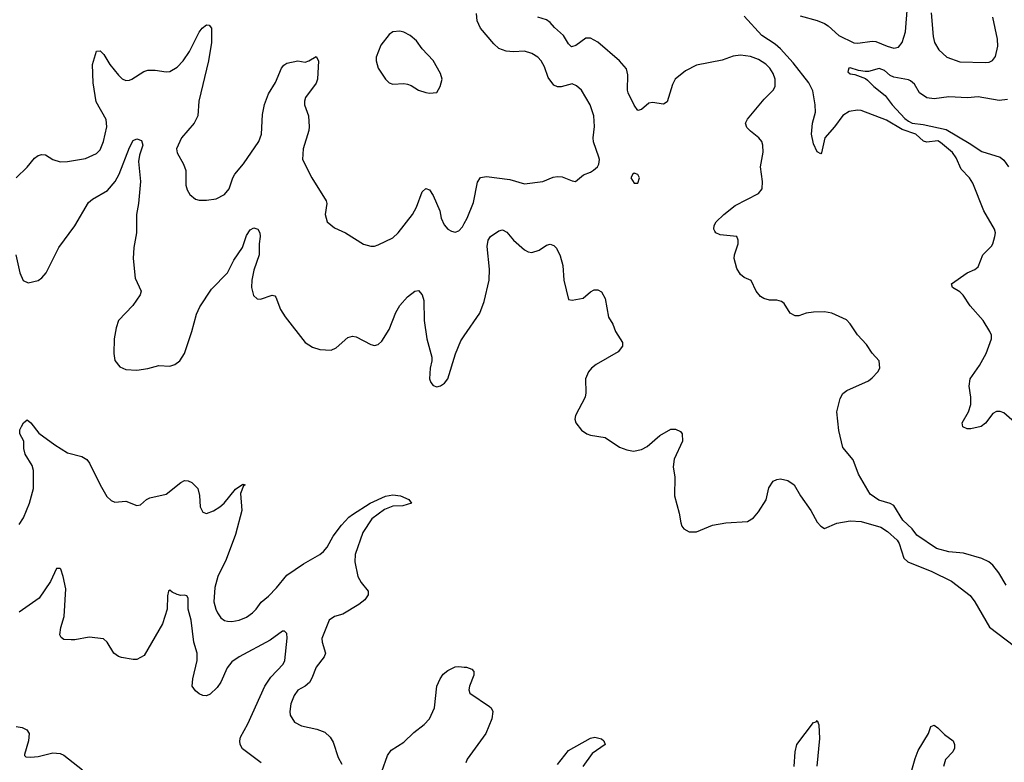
# Model space of a CAD drawing. Header units: inches. Extents: x 1694797 to 1849917, y 907313 to 1017959.
# Tile 226 of 256: x 1777569 to 1782953, y 942233 to 946296. Entities that reach past the tile are written whole.
import ezdxf

# ---------------------------------------------------------------- set-up
doc = ezdxf.new("R2010")
doc.units = ezdxf.units.IN
doc.header["$MEASUREMENT"] = 0
doc.layers.add('B7974', color=7, linetype='Continuous')
doc.layers.add('B7984', color=7, linetype='Continuous')

msp = doc.modelspace()

# ---------------------------------------------------------------- linework, layer by layer
at = {"layer": 'B7974', "color": 5}
for points, elevation in [([(1777550, 945430.4), (1777610, 945488.4), (1777650, 945538), (1777670, 945552.7), (1777690, 945558.4), (1777710, 945555.8), (1777750.8, 945530), (1777790, 945518.7), (1777830, 945519.6), (1777930, 945537), (1777990, 945563.1), (1778010, 945583.8), (1778027.6, 945630), (1778046.5, 945710), (1778042.7, 945750), (1777987.1, 945847), (1777971, 945950), (1777967.3, 946050), (1777990, 946124), (1778010, 946124.4), (1778030, 946104.9), (1778062, 946050), (1778110, 945992), (1778130, 945971.8), (1778150, 945963.1), (1778170, 945964.2), (1778182.7, 945970), (1778247.6, 946012.4), (1778270, 946019.5), (1778310, 946020.3), (1778370, 946010.4), (1778390, 946012.7), (1778430, 946036.4), (1778462.4, 946070), (1778497.6, 946122.4), (1778550, 946226.8), (1778567.3, 946250), (1778590, 946266.8), (1778606, 946266), (1778618.8, 946250), (1778618, 946170), (1778601, 946070), (1778548.2, 945850), (1778542.8, 945770), (1778522.6, 945730), (1778454, 945650), (1778427.2, 945590), (1778430, 945566.8), (1778465.8, 945505.8), (1778478, 945470), (1778478.4, 945390), (1778484.9, 945364.9), (1778499.9, 945339.9), (1778530, 945313.4), (1778550, 945308), (1778591.7, 945308.3), (1778644.1, 945315.9), (1778690, 945338.8), (1778714, 945370), (1778734.7, 945430), (1778746.3, 945450), (1778792.7, 945507.3), (1778876.9, 945630), (1778891.1, 945670), (1778897.3, 945777.3), (1778908.1, 945831.9), (1778929.3, 945890.7), (1778968.3, 945951.7), (1779000.5, 946030), (1779013.2, 946046.8), (1779030, 946056.9), (1779090, 946070.4), (1779130, 946064), (1779150, 946070.8), (1779190, 946094.8), (1779204, 946070), (1779197.1, 945970), (1779190, 945949.2), (1779133, 945870), (1779126, 945850), (1779126, 945830), (1779148.2, 945770), (1779152.7, 945710), (1779150.4, 945690), (1779119.5, 945590), (1779116.3, 945530), (1779167.7, 945430), (1779244.4, 945304.4), (1779248.2, 945290), (1779240.4, 945230), (1779250.7, 945190), (1779290, 945156.3), (1779350.3, 945130.3), (1779450, 945068), (1779490, 945057.1), (1779510, 945057.1), (1779530, 945063.8), (1779610, 945103.1), (1779639.7, 945130), (1779717.8, 945230), (1779738.8, 945270), (1779770, 945354), (1779790, 945373), (1779810, 945364.9), (1779830, 945333.4), (1779866.5, 945250), (1779873.4, 945210), (1779890, 945173.4), (1779910, 945150.5), (1779930, 945138), (1779950, 945133), (1779970, 945140.5), (1779990, 945163), (1780000, 945180.5)], 840), ([(1777548.7, 945008.7), (1777570.5, 944910.5), (1777588, 944868), (1777616, 944856), (1777670, 944868.2), (1777690, 944883), (1777713.6, 944910), (1777783.8, 945050), (1777870, 945167.4), (1777945.1, 945294.9), (1777966.7, 945313.3), (1778050, 945362), (1778091.9, 945410), (1778113.7, 945450), (1778170, 945596.4), (1778190, 945635.5), (1778210, 945643.1), (1778235.1, 945635.1), (1778242.3, 945610), (1778225.2, 945554.8), (1778219.6, 945520.4), (1778230.2, 945410), (1778219, 945290), (1778207.6, 945230), (1778208.9, 945130), (1778194.3, 945050), (1778189, 944989), (1778201.4, 944881.4), (1778232.7, 944810), (1778228.2, 944790), (1778188.2, 944731.8), (1778110.4, 944650), (1778096.5, 944610), (1778086, 944550), (1778083.7, 944470), (1778090.3, 944430.3), (1778117, 944397), (1778150, 944381.3), (1778210, 944377.4), (1778270, 944386.7), (1778330, 944403.9), (1778390, 944400.6), (1778418, 944410), (1778444.2, 944430), (1778469.8, 944470), (1778510.6, 944589.4), (1778535.8, 944684.2), (1778555, 944725), (1778618.5, 944821.5), (1778705, 944910), (1778740.1, 944979.9), (1778787.8, 945050), (1778810, 945114.9), (1778830, 945146.4), (1778850, 945157.1), (1778870.7, 945150), (1778883, 945130), (1778884.9, 945110), (1778879.1, 945070), (1778878, 945010), (1778850, 944925.2), (1778838.3, 944870), (1778837.6, 944830), (1778847.5, 944787.5), (1778868.5, 944768.5), (1778886.2, 944766.2), (1778950, 944787.7), (1778964, 944784), (1778970, 944778), (1778995.8, 944710), (1779020.3, 944670), (1779130, 944530.5), (1779170, 944503.7), (1779210, 944491.7), (1779272.2, 944487.8), (1779299.5, 944500.5), (1779363.6, 944556.4), (1779390, 944564.9), (1779410, 944561.3), (1779490, 944518.4), (1779510, 944514), (1779530, 944519.5), (1779550, 944536.4), (1779590, 944600.4), (1779626.3, 944693.7), (1779648.1, 944731.9), (1779690, 944780.3), (1779730, 944810.4), (1779750, 944813.4), (1779770, 944790.7), (1779779.7, 944759.7), (1779781.7, 944650), (1779796.4, 944550), (1779822.4, 944450), (1779823.8, 944430), (1779814.4, 944390), (1779810.6, 944330), (1779817.3, 944310), (1779830, 944294.8), (1779850, 944287.7), (1779870, 944293.4), (1779893.1, 944306.9), (1779910, 944330.7), (1779952.8, 944467.2), (1779981.6, 944538.4), (1780000, 944565.5)], 820), ([(1777566.3, 943533.7), (1777589.8, 943570.2), (1777623.5, 943650), (1777644.8, 943730), (1777645.3, 943830), (1777637.5, 943857.5), (1777599.5, 943919.5), (1777592.8, 943950), (1777592.3, 943990), (1777569.8, 944030), (1777570, 944051), (1777578.4, 944070), (1777590, 944090.8), (1777610, 944106), (1777630, 944090.8), (1777673.3, 944033.3), (1777762, 943970), (1777830, 943926.7), (1777910, 943905.3), (1777935.8, 943890), (1777951.6, 943870), (1778010, 943750.6), (1778046.7, 943686.7), (1778070, 943664.9), (1778090, 943656.3), (1778150, 943660.7), (1778210, 943638), (1778230, 943642), (1778262, 943670), (1778280.7, 943679.3), (1778370, 943699), (1778450, 943763.2), (1778470, 943773.8), (1778490, 943773.1), (1778510, 943763.6), (1778543.7, 943730), (1778553, 943693), (1778555.5, 943630), (1778570, 943601), (1778590, 943594), (1778630, 943608.4), (1778663.7, 943630), (1778687, 943650), (1778750, 943726.8), (1778790, 943754.8), (1778802, 943750), (1778793.7, 943746.3), (1778777, 943703), (1778783.8, 943610), (1778750, 943478.4), (1778698.4, 943341.6), (1778652.5, 943250), (1778636.3, 943190), (1778630.3, 943110), (1778641.7, 943070), (1778650.4, 943050), (1778670, 943023.8), (1778689.1, 943009.1), (1778705.1, 943005.1), (1778730, 943003.1), (1778770, 943010.3), (1778810, 943026.7), (1778843, 943050), (1778863.1, 943070), (1778890.6, 943109.4), (1778930, 943141.1), (1778973.4, 943186.6), (1779030, 943256), (1779121.1, 943319), (1779209.7, 943370), (1779230, 943386.2), (1779250, 943410.2), (1779283.7, 943470), (1779328.7, 943530), (1779370, 943573.7), (1779390, 943588.6), (1779486.3, 943650), (1779570, 943689), (1779610, 943695.6), (1779651.1, 943691.1), (1779698, 943670), (1779711, 943650), (1779663.7, 943636.3), (1779610, 943634), (1779563.6, 943616.4), (1779494.7, 943565.3), (1779446.3, 943490), (1779403.8, 943370), (1779402.2, 943330), (1779418.8, 943250), (1779437.3, 943217.3), (1779474, 943170), (1779474, 943150), (1779457.5, 943122.5), (1779424.6, 943095.4), (1779336.6, 943043.4), (1779290, 943029.8), (1779262, 943010), (1779221.8, 942910), (1779222.8, 942890), (1779241.3, 942830), (1779234.4, 942810), (1779190, 942754), (1779167.7, 942692.3), (1779154.3, 942670), (1779130.2, 942649.8), (1779090, 942627.3), (1779070, 942598), (1779052.4, 942552.4), (1779045.7, 942510), (1779048.7, 942490), (1779072.8, 942452.8), (1779110, 942432.4), (1779194.7, 942414.7), (1779237.8, 942397.7), (1779266.4, 942370), (1779282.6, 942342.6), (1779310, 942258.8), (1779330, 942223)], 780), ([(1778889.3, 942229.3), (1778786.9, 942306.9), (1778775.8, 942330), (1778773.4, 942350), (1778776.5, 942370), (1778816, 942444), (1778909.3, 942650), (1778941.7, 942698.3), (1779010.9, 942770), (1779019, 942790), (1779031.6, 942911.6), (1779030, 942938), (1779018, 942950), (1779006, 942950), (1778939, 942901), (1778770, 942810.2), (1778730, 942783.2), (1778703.5, 942750), (1778669, 942671), (1778650, 942641.3), (1778610, 942605.3), (1778590, 942596.5), (1778570, 942598.9), (1778550, 942607.6), (1778530, 942624.2), (1778513.1, 942650), (1778516.9, 942690), (1778540.2, 942790), (1778539.2, 942830), (1778521.2, 942890), (1778506.4, 943010), (1778490.2, 943070), (1778490.3, 943130.3), (1778483, 943143), (1778470, 943148.2), (1778450, 943146), (1778430, 943150.2), (1778403.4, 943163.4), (1778390, 943175.5), (1778382.7, 943170), (1778376.9, 943143.1), (1778376.5, 943070), (1778349.8, 942990.2), (1778250, 942817.6), (1778210, 942795.8), (1778190, 942794.9), (1778126.8, 942806.8), (1778110, 942812.2), (1778084, 942830), (1778047.3, 942890), (1778028, 942908), (1777950, 942918), (1777870, 942902.4), (1777850, 942902.4), (1777810, 942905.5), (1777795.9, 942915.9), (1777788, 942930), (1777794.4, 942970), (1777812.8, 943030), (1777822.5, 943182.5), (1777807.7, 943250), (1777793.4, 943290), (1777790, 943294), (1777770, 943294), (1777738.4, 943221.6), (1777675.1, 943130), (1777566.1, 943053.9)], 760), ([(1779550, 942182.8), (1779581.3, 942270), (1779600.1, 942299.9), (1779670, 942342.6), (1779723.8, 942396.2), (1779780.6, 942439.4), (1779810.8, 942470), (1779838.3, 942530), (1779850.6, 942650), (1779868.1, 942690), (1779885.7, 942714.3), (1779910, 942735), (1779950, 942754.5), (1779970, 942757.1), (1780000, 942754)], 780), ([(1777550, 942428.3), (1777583.4, 942423.4), (1777608.7, 942410), (1777620.6, 942390), (1777617, 942350), (1777595.5, 942275.5), (1777595.1, 942270), (1777602.8, 942262.8), (1777630, 942260.4), (1777670, 942265.1), (1777750, 942284), (1777790, 942280.4), (1777810, 942272.4), (1777912.6, 942192.6)], 760)]:
    msp.add_lwpolyline(points, dxfattribs=dict(at, elevation=elevation))
at = {"layer": 'B7974', "color": 5, "elevation": 860}
msp.add_lwpolyline([(1779647.9, 946232.1), (1779610, 946229.3), (1779590, 946215.1), (1779543.9, 946156.1), (1779518, 946090), (1779518, 946070), (1779530.4, 946030.4), (1779570, 945971), (1779590, 945951), (1779610, 945942.8), (1779670, 945946), (1779690, 945942.8), (1779710, 945936), (1779750, 945910.8), (1779790, 945897.3), (1779810, 945894), (1779850, 945898), (1779869.3, 945930.7), (1779879.3, 945970), (1779870, 946002), (1779830, 946073.2), (1779770, 946136), (1779739.4, 946179.4), (1779705.2, 946210), (1779670, 946227)], close=True, dxfattribs=at)
at = {"layer": 'B7984', "color": 5}
for points, elevation in [([(1781837.2, 946317.2), (1781930, 946291.3), (1781970, 946275), (1781990, 946262.2), (1782047.9, 946210), (1782130, 946169.5), (1782152.9, 946167), (1782230, 946177.7), (1782250, 946175.9), (1782313, 946150), (1782350, 946140.6), (1782374.9, 946145.1), (1782394.7, 946170), (1782413.3, 946230), (1782424.7, 946370)], 780), ([(1780000, 945180.5), (1780016.8, 945210), (1780050, 945294.8), (1780073.6, 945406.4), (1780090, 945432), (1780121.7, 945438.3), (1780250, 945422), (1780330, 945398.4), (1780429.7, 945410.3), (1780486, 945434), (1780510, 945438), (1780535.1, 945435.1), (1780590, 945413.4), (1780609, 945411), (1780652.5, 945447.5), (1780690, 945460.7), (1780707.5, 945472.5), (1780729, 945490), (1780735.5, 945504.5), (1780739.3, 945530), (1780736.5, 945543.5), (1780707.9, 945627.9), (1780704.5, 945650), (1780711.9, 945711.9), (1780709.5, 945770), (1780689.5, 945830), (1780640.7, 945910), (1780614, 945934), (1780590, 945945.1), (1780530, 945928.4), (1780510, 945928.4), (1780490, 945938.3), (1780459.7, 945979.7), (1780438.3, 946038.3), (1780420.3, 946070), (1780403.5, 946090), (1780370, 946110.9), (1780330, 946123.1), (1780270, 946120.4), (1780230, 946123.9), (1780190, 946137.2), (1780162.7, 946162.7), (1780088.4, 946250), (1780071.2, 946290), (1780067, 946330)], 840), ([(1782962.7, 943202.7), (1782923.6, 943270), (1782890, 943312), (1782869, 943330), (1782830, 943347), (1782730, 943377.6), (1782650, 943385.1), (1782583.5, 943403.5), (1782474.7, 943474.7), (1782449.3, 943510), (1782398.4, 943558.4), (1782350, 943638), (1782330, 943649.4), (1782266.6, 943666.6), (1782220.6, 943700.6), (1782156.3, 943810), (1782127, 943887), (1782070, 943956), (1782048.2, 944048.2), (1782037.8, 944150), (1782056.4, 944223.6), (1782069.7, 944250.3), (1782092.8, 944267.2), (1782210, 944320.4), (1782230, 944335.5), (1782260.9, 944370), (1782272.3, 944390), (1782269, 944430), (1782231.7, 944471.7), (1782199.3, 944519.3), (1782150, 944572), (1782110.9, 944630.9), (1782090, 944654), (1782009.7, 944689.7), (1781970, 944698), (1781910, 944696.3), (1781870, 944689.7), (1781830, 944675.1), (1781810, 944675.1), (1781782.9, 944690), (1781750, 944743.7), (1781734.7, 944754.8), (1781710, 944760.5), (1781670, 944760.5), (1781639, 944770), (1781620.8, 944780.8), (1781596, 944810), (1781570, 944868.7), (1781530, 944886), (1781510, 944901.2), (1781490, 944934), (1781476.9, 944990), (1781478.7, 945010), (1781498.4, 945070), (1781498, 945090), (1781490, 945108.7), (1781398.9, 945118.9), (1781376, 945130), (1781370, 945139), (1781364.5, 945150), (1781366.6, 945170), (1781377, 945190), (1781419.7, 945230), (1781480.9, 945279.1), (1781610, 945344.6), (1781629.7, 945370), (1781631.1, 945410), (1781619.7, 945490), (1781635.6, 945570), (1781633.3, 945610), (1781627.2, 945630), (1781611.1, 945650), (1781565.1, 945685.1), (1781545.7, 945705.7), (1781538.8, 945730), (1781549.1, 945750.9), (1781640, 945860), (1781689.8, 945910), (1781699.5, 945930), (1781700.8, 945970), (1781690, 946000.4), (1781670.9, 946030), (1781650, 946051.9), (1781610, 946078.7), (1781565.9, 946094.1), (1781510, 946101.8), (1781470, 946096.2), (1781410, 946074.4), (1781270, 946046), (1781210, 946016.2), (1781154.4, 945970), (1781138.2, 945941.8), (1781110, 945846.6), (1781090, 945833.3), (1781030, 945843.1), (1781010, 945838.2), (1780970, 945804.4), (1780950, 945798.9), (1780930, 945827.6), (1780896.3, 945896.3), (1780892.7, 945910), (1780894.4, 945994.4), (1780887, 946027), (1780849.8, 946069.8), (1780730, 946172.6), (1780690, 946195.1), (1780665.2, 946194.8), (1780610, 946154.2), (1780587.4, 946147.4), (1780570, 946162.9), (1780543.8, 946210), (1780493.3, 946253.3), (1780470, 946280.5), (1780450, 946295.1), (1780402, 946310)], 820), ([(1783010, 944093.3), (1782950, 944144.7), (1782930, 944152.6), (1782910, 944152.8), (1782890, 944141.6), (1782850, 944087.6), (1782827.7, 944070), (1782770, 944057.2), (1782750, 944057.7), (1782727.4, 944067.4), (1782723, 944090), (1782757.8, 944150), (1782769.8, 944190), (1782770.6, 944230), (1782760.9, 944290), (1782767.2, 944330), (1782816.9, 944403.1), (1782854.7, 944470), (1782884, 944550), (1782882.6, 944570), (1782874.6, 944590), (1782837.8, 944650), (1782767.6, 944730), (1782729.3, 944789.3), (1782710, 944806.6), (1782669.6, 944830), (1782664.2, 944850), (1782749.6, 944910), (1782791.6, 944928.4), (1782810, 944943.8), (1782835.1, 945010), (1782882.9, 945057.1), (1782890.8, 945069.2), (1782902.4, 945110), (1782905.8, 945130), (1782900.2, 945150), (1782841.5, 945250), (1782781.5, 945401.5), (1782762.9, 945430), (1782718.2, 945478.2), (1782690, 945540.5), (1782669.9, 945569.9), (1782604.3, 945624.3), (1782590, 945632.3), (1782530, 945625.3), (1782511.9, 945631.9), (1782469.8, 945670), (1782395.4, 945695.4), (1782310, 945745.9), (1782170, 945799.5), (1782150, 945801), (1782105.8, 945794.2), (1782070, 945772.1), (1782024.7, 945710), (1781972.7, 945650), (1781953.5, 945566.5), (1781950, 945562), (1781930, 945572.3), (1781910, 945617.2), (1781898.6, 945670), (1781904.9, 945730), (1781921.7, 945790), (1781919.3, 945830), (1781906.8, 945906.8), (1781883.9, 945950), (1781799.5, 946059.5), (1781730, 946135.4), (1781701, 946161), (1781627.3, 946210), (1781530, 946315.5)], 780), ([(1782553, 946333), (1782564.1, 946204.1), (1782571, 946171), (1782594.7, 946130), (1782639.5, 946090), (1782710, 946065), (1782850, 946061.1), (1782870, 946062.8), (1782888.3, 946071.7), (1782905.8, 946094.2), (1782918.5, 946150), (1782916.4, 946190), (1782890.7, 946310)], 780), ([(1782970, 945859.5), (1782925.7, 945854.3), (1782810, 945873.4), (1782751.7, 945868.3), (1782650, 945872.9), (1782570, 945863), (1782530, 945868.7), (1782490, 945895.6), (1782462.1, 945942.1), (1782441, 945961), (1782430, 945966.9), (1782350, 945981.7), (1782330, 945990.2), (1782297.4, 946017.4), (1782270, 946029.4), (1782210, 946012.3), (1782192.4, 946012.4), (1782156.9, 946016.9), (1782110, 946032.9), (1782103.7, 946030), (1782097, 946010), (1782110, 945999.6), (1782135.6, 945995.6), (1782193.9, 945973.9), (1782205.4, 945965.4), (1782239.6, 945930), (1782301.1, 945881.1), (1782339.8, 945830), (1782410, 945755.8), (1782430, 945740.9), (1782450, 945729.6), (1782510, 945721.7), (1782634.7, 945694.7), (1782761, 945621), (1782830, 945574.5), (1782930, 945542.8), (1782950, 945526.8), (1782976.4, 945490)], 760), ([(1780000, 944565.5), (1780084.7, 944690), (1780110, 944753.4), (1780135.9, 944870), (1780137.5, 944930), (1780126.1, 945053.9), (1780130.8, 945089.2), (1780144, 945110), (1780190, 945141.1), (1780210, 945145.3), (1780233.5, 945133.5), (1780270.4, 945090), (1780330, 945035.8), (1780350, 945024.9), (1780370, 945021.3), (1780410, 945034), (1780450, 945061.6), (1780470, 945068), (1780490, 945060.5), (1780504.9, 945044.9), (1780524.3, 945004.3), (1780540.2, 944950), (1780545.5, 944870), (1780570, 944764.7), (1780590, 944760.7), (1780650, 944772.4), (1780690, 944806), (1780710, 944817.1), (1780730, 944818), (1780750, 944807.3), (1780770.3, 944770), (1780788.9, 944668.9), (1780813.4, 944630), (1780827.7, 944590), (1780864.9, 944530), (1780864.9, 944510), (1780841.1, 944478.9), (1780720.7, 944410), (1780696.3, 944390), (1780680.5, 944370), (1780663.8, 944330), (1780665.8, 944254.2), (1780662, 944230), (1780607.7, 944130), (1780604.9, 944110), (1780610.5, 944090), (1780640.7, 944050), (1780670, 944030.6), (1780690, 944022), (1780770, 944010.4), (1780850, 943957.1), (1780890, 943941.6), (1780925.6, 943934.4), (1780970, 943944), (1781000.1, 943959.9), (1781070, 944020.7), (1781130, 944056), (1781155.3, 944055.3), (1781182, 944042), (1781191, 944030), (1781194, 943990), (1781148.5, 943891.5), (1781143, 943850), (1781152.4, 943792.4), (1781150.3, 943690), (1781176.2, 943596.2), (1781183.7, 943543.7), (1781190, 943524.7), (1781201, 943510), (1781230, 943494), (1781270, 943493.4), (1781358, 943530), (1781430, 943543), (1781550, 943550.7), (1781581.2, 943570), (1781610, 943602.8), (1781650.7, 943669.3), (1781666, 943734), (1781689.7, 943770.3), (1781710, 943780.5), (1781730, 943783), (1781770, 943775.5), (1781804, 943750), (1781838.4, 943690), (1781894.9, 943610), (1781930, 943546), (1781950, 943524.7), (1781970, 943511.3), (1782038, 943542), (1782110, 943554.4), (1782170.4, 943550.3), (1782278.5, 943518.5), (1782315.2, 943495.2), (1782368, 943448), (1782378.8, 943430), (1782404, 943350), (1782426, 943330), (1782556.7, 943276.7), (1782664.4, 943224.4), (1782766, 943146), (1782791.7, 943111.7), (1782872.8, 942972.8), (1783010, 942868.5)], 820), ([(1780000, 942754), (1780012.7, 942752.7), (1780042.2, 942742.2), (1780052.9, 942730), (1780052.6, 942710), (1780028.6, 942648.6), (1780025.3, 942630), (1780030.4, 942610.3), (1780138, 942538), (1780147.7, 942530), (1780157.1, 942510), (1780150.3, 942470), (1780118.5, 942390), (1780016, 942250), (1780008, 942230)], 780), ([(1781804.8, 942210), (1781809.8, 942290.2), (1781818.9, 942330), (1781910, 942450.4), (1781925.4, 942454.6), (1781930, 942461), (1781938.3, 942438.3), (1781943.4, 942363.4), (1781928.6, 942211.4)], 780), ([(1782410, 942054.9), (1782466.6, 942253.4), (1782483.2, 942296.8), (1782539.7, 942390), (1782552, 942428), (1782570, 942436.3), (1782590, 942422.4), (1782625.6, 942385.6), (1782673, 942350), (1782681.6, 942330), (1782681.6, 942310), (1782672.7, 942290), (1782631.2, 942248.8), (1782620.8, 942210)], 780), ([(1780510, 942221.7), (1780570, 942297.7), (1780690, 942365.7), (1780714, 942370), (1780750, 942360.5), (1780764, 942350), (1780770.5, 942330), (1780699.3, 942280.7), (1780648.3, 942210)], 780)]:
    msp.add_lwpolyline(points, dxfattribs=dict(at, elevation=elevation))
at = {"layer": 'B7984', "color": 5, "elevation": 840}
msp.add_lwpolyline([(1780930, 945455.3), (1780922, 945450), (1780912, 945430), (1780930, 945402), (1780950, 945402), (1780959, 945430), (1780950, 945448)], close=True, dxfattribs=at)

doc.saveas('drawing.dxf')
